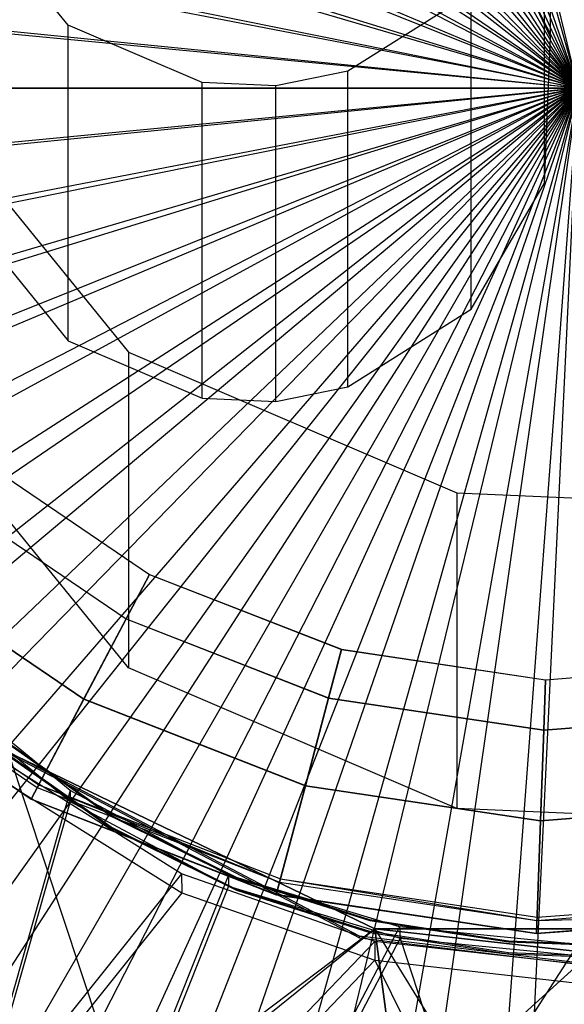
# Model space of a CAD drawing. Extents: x 0.1 to 16.1, y -7.1 to 6.9.
# Tile 42 of 118: x 7.897 to 8.075, y -0.412 to -0.089. Entities that reach past the tile are written whole.
import ezdxf

# ---------------------------------------------------------------- set-up
doc = ezdxf.new("R2010")
doc.units = 0
doc.header["$LTSCALE"] = 2.54
doc.layers.get('0').update_dxf_attribs({"color": 13, "linetype": 'CONTINUOUS'})

# ---------------------------------------------------------------- blocks, each defined once
blk = doc.blocks.new('DROPS_WOOD_A_PM_STL')
at = {"color": 0}
for p, q in [((8.08, -0.11157, 2.26919), (7.9276, 0.43013, 2.32281)), ((8.08, -0.11157, 2.26919), (7.9276, 0.43013, 2.32281)), ((8.08, -0.11157, 2.26919), (7.87442, 0.41226, 2.32282)), ((8.08, -0.11157, 2.26919), (7.87442, 0.41226, 2.32282)), ((8.08, -0.11157, 2.26919), (7.82329, 0.38919, 2.32283)), ((8.08, -0.11157, 2.26919), (7.82329, 0.38919, 2.32283)), ((8.08, -0.11157, 2.26919), (7.77471, 0.36114, 2.32284)), ((8.08, -0.11157, 2.26919), (7.77471, 0.36114, 2.32284)), ((8.08, -0.11157, 2.26919), (7.72916, 0.3284, 2.32286)), ((8.08, -0.11157, 2.26919), (7.72916, 0.3284, 2.32286)), ((8.08, -0.11157, 2.26919), (7.6871, 0.29128, 2.32288)), ((8.08, -0.11157, 2.26919), (7.6871, 0.29128, 2.32288)), ((8.08, -0.11157, 2.26919), (7.64894, 0.25015, 2.3229)), ((8.08, -0.11157, 2.26919), (7.64894, 0.25015, 2.3229)), ((8.08, -0.11157, 2.26919), (7.61507, 0.20544, 2.32292)), ((8.08, -0.11157, 2.26919), (7.61507, 0.20544, 2.32292)), ((8.08, -0.11157, 2.26919), (7.58582, 0.15757, 2.32295)), ((8.08, -0.11157, 2.26919), (7.58582, 0.15757, 2.32295)), ((8.08, -0.11157, 2.26919), (7.56148, 0.10703, 2.32297)), ((8.08, -0.11157, 2.26919), (7.56148, 0.10703, 2.32297)), ((8.08, -0.11157, 2.26919), (7.5423, 0.05432, 2.323)), ((8.08, -0.11157, 2.26919), (7.5423, 0.05432, 2.323)), ((8.0709, -0.09488, 12.57936), (8.0709, 0.00872, 213.57932)), ((8.0709, -0.09488, 12.57936), (8.0709, 0.00872, 213.57932)), ((7.52845, -0.00005, 2.32303), (8.08, -0.11157, 2.26919)), ((7.52845, -0.00005, 2.32303), (8.08, -0.11157, 2.26919)), ((8.06887, -0.1427, 12.57939), (8.06887, -0.0391, 213.57935)), ((8.06887, -0.1427, 12.57939), (8.06887, -0.0391, 213.57935)), ((8.0709, -0.09488, 12.57936), (8.05047, -0.0516, 12.57934)), ((8.0709, -0.09488, 12.57936), (8.05047, -0.0516, 12.57934)), ((7.91264, -0.09089, 213.57939), (7.88245, -0.05375, 213.57937)), ((7.91264, -0.09089, 213.57939), (7.88245, -0.05375, 213.57937)), ((8.08, -0.11157, 2.26919), (7.52009, -0.05552, 2.32306)), ((8.08, -0.11157, 2.26919), (7.52009, -0.05552, 2.32306)), ((8.04486, -0.0805, 213.57937), (8.00435, -0.10599, 213.57939)), ((8.04486, -0.0805, 213.57937), (8.00435, -0.10599, 213.57939)), ((8.04486, -0.1841, 12.57941), (8.04486, -0.0805, 213.57937)), ((8.04486, -0.1841, 12.57941), (8.04486, -0.0805, 213.57937)), ((7.95663, -0.10974, 213.57939), (7.91264, -0.09089, 213.57939)), ((7.91264, -0.1945, 12.57941), (7.91264, -0.09089, 213.57939)), ((7.95663, -0.10974, 213.57939), (7.91264, -0.09089, 213.57939)), ((7.91264, -0.1945, 12.57941), (7.91264, -0.09089, 213.57939)), ((8.06887, -0.1427, 12.57939), (8.0709, -0.09488, 12.57936)), ((8.06887, -0.1427, 12.57939), (8.0709, -0.09488, 12.57936)), ((8.00435, -0.10599, 213.57939), (7.98072, -0.11076, 213.57939)), ((8.00435, -0.10599, 213.57939), (7.98072, -0.11076, 213.57939)), ((8.00435, -0.2096, 12.57942), (8.00435, -0.10599, 213.57939)), ((8.00435, -0.2096, 12.57942), (8.00435, -0.10599, 213.57939)), ((7.85843, -0.10722, 213.57939), (7.93241, -0.19821, 213.57944)), ((7.85843, -0.10722, 213.57939), (7.93241, -0.19821, 213.57944)), ((7.98072, -0.11076, 213.57939), (7.95663, -0.10974, 213.57939)), ((7.95663, -0.21335, 12.57942), (7.95663, -0.10974, 213.57939)), ((7.98072, -0.11076, 213.57939), (7.95663, -0.10974, 213.57939)), ((7.95663, -0.21335, 12.57942), (7.95663, -0.10974, 213.57939)), ((7.5173, -0.11154, 2.32309), (8.08, -0.11157, 2.26919)), ((7.5173, -0.11154, 2.32309), (8.08, -0.11157, 2.26919)), ((7.52009, -0.16757, 2.32311), (8.08, -0.11157, 2.26919)), ((7.52009, -0.16757, 2.32311), (8.08, -0.11157, 2.26919)), ((7.52845, -0.22304, 2.32314), (8.08, -0.11157, 2.26919)), ((7.52845, -0.22304, 2.32314), (8.08, -0.11157, 2.26919)), ((8.08, -0.11157, 2.26919), (7.5423, -0.2774, 2.32317)), ((8.08, -0.11157, 2.26919), (7.5423, -0.2774, 2.32317)), ((8.08, -0.11157, 2.26919), (7.56148, -0.33012, 2.3232)), ((8.08, -0.11157, 2.26919), (7.56148, -0.33012, 2.3232)), ((8.08, -0.11157, 2.26919), (7.58582, -0.38066, 2.32322)), ((8.08, -0.11157, 2.26919), (7.58582, -0.38066, 2.32322)), ((8.08, -0.11157, 2.26919), (7.61507, -0.42853, 2.32325)), ((8.08, -0.11157, 2.26919), (7.61507, -0.42853, 2.32325)), ((8.08, -0.11157, 2.26919), (7.64894, -0.47324, 2.32327)), ((8.08, -0.11157, 2.26919), (7.64894, -0.47324, 2.32327)), ((8.08, -0.11157, 2.26919), (7.6871, -0.51436, 2.32329)), ((8.08, -0.11157, 2.26919), (7.6871, -0.51436, 2.32329)), ((8.08, -0.11157, 2.26919), (7.72916, -0.55148, 2.32331)), ((8.08, -0.11157, 2.26919), (7.72916, -0.55148, 2.32331)), ((8.08, -0.11157, 2.26919), (7.77471, -0.58423, 2.32333)), ((8.08, -0.11157, 2.26919), (7.77471, -0.58423, 2.32333)), ((8.08, -0.11157, 2.26919), (7.82329, -0.61228, 2.32334)), ((8.08, -0.11157, 2.26919), (7.82329, -0.61228, 2.32334)), ((8.08, -0.11157, 2.26919), (7.87442, -0.63535, 2.32336)), ((8.08, -0.11157, 2.26919), (7.87442, -0.63535, 2.32336)), ((8.08, -0.11157, 2.26919), (7.9276, -0.65322, 2.32337)), ((8.08, -0.11157, 2.26919), (7.9276, -0.65322, 2.32337)), ((7.98072, -0.21437, 12.57942), (7.98072, -0.11076, 213.57939)), ((7.98072, -0.21437, 12.57942), (7.98072, -0.11076, 213.57939)), ((8.08, -0.11157, 2.26919), (7.98229, -0.6657, 2.32337)), ((8.08, -0.11157, 2.26919), (7.98229, -0.6657, 2.32337)), ((8.08, -0.11157, 2.26919), (8.03795, -0.67267, 2.32338)), ((8.08, -0.11157, 2.26919), (8.03795, -0.67267, 2.32338)), ((8.04486, -0.1841, 12.57941), (8.06887, -0.1427, 12.57939)), ((8.04486, -0.1841, 12.57941), (8.06887, -0.1427, 12.57939)), ((7.88245, -0.15736, 12.57939), (7.91264, -0.1945, 12.57941)), ((7.88245, -0.15736, 12.57939), (7.91264, -0.1945, 12.57941)), ((8.00435, -0.2096, 12.57942), (8.04486, -0.1841, 12.57941)), ((8.00435, -0.2096, 12.57942), (8.04486, -0.1841, 12.57941)), ((7.91264, -0.1945, 12.57941), (7.95663, -0.21335, 12.57942)), ((7.91264, -0.1945, 12.57941), (7.95663, -0.21335, 12.57942)), ((7.93241, -0.19821, 213.57944), (8.04019, -0.2444, 213.57947)), ((7.93241, -0.19821, 213.57944), (8.04019, -0.2444, 213.57947)), ((7.93241, -0.19821, 213.57944), (7.93241, -0.30181, 12.57947)), ((7.93241, -0.19821, 213.57944), (7.93241, -0.30181, 12.57947)), ((7.98072, -0.21437, 12.57942), (8.00435, -0.2096, 12.57942)), ((7.98072, -0.21437, 12.57942), (8.00435, -0.2096, 12.57942)), ((7.93241, -0.30181, 12.57947), (7.85843, -0.21082, 12.57942)), ((7.93241, -0.30181, 12.57947), (7.85843, -0.21082, 12.57942)), ((7.95663, -0.21335, 12.57942), (7.98072, -0.21437, 12.57942)), ((7.95663, -0.21335, 12.57942), (7.98072, -0.21437, 12.57942)), ((7.88333, -0.23313, 211.4291), (7.9393, -0.27114, 211.42913)), ((7.88333, -0.23313, 211.4291), (7.9393, -0.27114, 211.42913)), ((7.88333, -0.23315, 211.39106), (7.9393, -0.27116, 211.39109)), ((7.88333, -0.23315, 211.39106), (7.9393, -0.27116, 211.39109)), ((8.04019, -0.2444, 213.57947), (8.0992, -0.2469, 213.57947)), ((8.04019, -0.2444, 213.57947), (8.0992, -0.2469, 213.57947)), ((8.04019, -0.2444, 213.57947), (8.04019, -0.348, 12.57949)), ((8.04019, -0.2444, 213.57947), (8.04019, -0.348, 12.57949)), ((7.87258, -0.24565, 211.4634), (7.93161, -0.28574, 211.46343)), ((7.87258, -0.24565, 211.4634), (7.93161, -0.28574, 211.46343)), ((7.87258, -0.2457, 211.35679), (7.93161, -0.28579, 211.35681)), ((7.87258, -0.2457, 211.35679), (7.93161, -0.28579, 211.35681)), ((7.85322, -0.26822, 211.48713), (7.91776, -0.31205, 211.48716)), ((7.85322, -0.26822, 211.48713), (7.91776, -0.31205, 211.48716)), ((7.85322, -0.2683, 211.33308), (7.91776, -0.31213, 211.33308)), ((7.85322, -0.2683, 211.33308), (7.91776, -0.31213, 211.33308)), ((7.93161, -0.28574, 211.46343), (7.9393, -0.27114, 211.42913)), ((7.93161, -0.28574, 211.46343), (7.9393, -0.27114, 211.42913)), ((7.9393, -0.27116, 211.39109), (7.93161, -0.28579, 211.35681)), ((7.9393, -0.27116, 211.39109), (7.93161, -0.28579, 211.35681)), ((7.9393, -0.27114, 211.42913), (7.9393, -0.27116, 211.39109)), ((7.9393, -0.27114, 211.42913), (8.00232, -0.29575, 211.42915)), ((7.9393, -0.27114, 211.42913), (7.9393, -0.27116, 211.39109)), ((7.9393, -0.27114, 211.42913), (8.00232, -0.29575, 211.42915)), ((7.9393, -0.27116, 211.39109), (8.00232, -0.29577, 211.39109)), ((7.9393, -0.27116, 211.39109), (8.00232, -0.29577, 211.39109)), ((7.91776, -0.31205, 211.48716), (7.93161, -0.28574, 211.46343)), ((7.91776, -0.31205, 211.48716), (7.93161, -0.28574, 211.46343)), ((7.93161, -0.28579, 211.35681), (7.91776, -0.31213, 211.33308)), ((7.93161, -0.28579, 211.35681), (7.91776, -0.31213, 211.33308)), ((7.93161, -0.28574, 211.46343), (7.99808, -0.31169, 211.46343)), ((7.93161, -0.28574, 211.46343), (7.99808, -0.31169, 211.46343)), ((7.93161, -0.28579, 211.35681), (7.99808, -0.31174, 211.35681)), ((7.93161, -0.28579, 211.35681), (7.99808, -0.31174, 211.35681)), ((7.83187, -0.29315, 211.41355), (7.90248, -0.34111, 211.41357)), ((7.83187, -0.29315, 211.41355), (7.90248, -0.34111, 211.41357)), ((7.83256, -0.29235, 211.40889), (7.90298, -0.34018, 211.40891)), ((7.83256, -0.29235, 211.40889), (7.90298, -0.34018, 211.40891)), ((7.90048, -0.34488, 211.49563), (7.82907, -0.29638, 211.49561)), ((7.90048, -0.34488, 211.49563), (7.82907, -0.29638, 211.49561)), ((7.90048, -0.34492, 211.40464), (7.82907, -0.29642, 211.40461)), ((7.82907, -0.29642, 211.41563), (7.90048, -0.34492, 211.41565)), ((7.82907, -0.29642, 211.41563), (7.90048, -0.34492, 211.41565)), ((7.90048, -0.34492, 211.40464), (7.82907, -0.29642, 211.40461)), ((7.82907, -0.29646, 211.32461), (7.90048, -0.34496, 211.32463)), ((7.82907, -0.29646, 211.32461), (7.90048, -0.34496, 211.32463)), ((7.99808, -0.31169, 211.46343), (8.00232, -0.29575, 211.42915)), ((7.99808, -0.31169, 211.46343), (8.00232, -0.29575, 211.42915)), ((8.00232, -0.29577, 211.39109), (7.99808, -0.31174, 211.35681)), ((8.00232, -0.29577, 211.39109), (7.99808, -0.31174, 211.35681)), ((8.00232, -0.29575, 211.42915), (8.00232, -0.29577, 211.39109)), ((8.00232, -0.29575, 211.42915), (8.06924, -0.30571, 211.42915)), ((8.00232, -0.29575, 211.42915), (8.00232, -0.29577, 211.39109)), ((8.00232, -0.29575, 211.42915), (8.06924, -0.30571, 211.42915)), ((8.00232, -0.29577, 211.39109), (8.06924, -0.30573, 211.39109)), ((8.00232, -0.29577, 211.39109), (8.06924, -0.30573, 211.39109)), ((8.06924, -0.30571, 211.42915), (8.13671, -0.30054, 211.42915)), ((8.06924, -0.30571, 211.42915), (8.13671, -0.30054, 211.42915)), ((8.04019, -0.348, 12.57949), (7.93241, -0.30181, 12.57947)), ((8.04019, -0.348, 12.57949), (7.93241, -0.30181, 12.57947)), ((8.06924, -0.30573, 211.39109), (8.13671, -0.30055, 211.39109)), ((8.06924, -0.30573, 211.39109), (8.13671, -0.30055, 211.39109)), ((7.91325, -0.34207, 38.92194), (7.86787, -0.30481, 38.91946)), ((7.91325, -0.34207, 38.92194), (7.86787, -0.30481, 38.91946)), ((8.06866, -0.32219, 211.46343), (8.06924, -0.30571, 211.42915)), ((8.06866, -0.32219, 211.46343), (8.06924, -0.30571, 211.42915)), ((8.06924, -0.30573, 211.39109), (8.06866, -0.32225, 211.35681)), ((8.06924, -0.30573, 211.39109), (8.06866, -0.32225, 211.35681)), ((8.06924, -0.30571, 211.42915), (8.06924, -0.30573, 211.39109)), ((8.06924, -0.30571, 211.42915), (8.06924, -0.30573, 211.39109)), ((7.86787, -0.30841, 31.93233), (7.91324, -0.34567, 31.92989)), ((7.86787, -0.30841, 31.93233), (7.91324, -0.34567, 31.92989)), ((7.90048, -0.34488, 211.49563), (7.91776, -0.31205, 211.48716)), ((7.90048, -0.34488, 211.49563), (7.91776, -0.31205, 211.48716)), ((7.91776, -0.31213, 211.33308), (7.90048, -0.34496, 211.32463)), ((7.91776, -0.31213, 211.33308), (7.90048, -0.34496, 211.32463)), ((7.91776, -0.31205, 211.48716), (7.99043, -0.34042, 211.48718)), ((7.91776, -0.31205, 211.48716), (7.99043, -0.34042, 211.48718)), ((7.91776, -0.31213, 211.33308), (7.99043, -0.3405, 211.33311)), ((7.91776, -0.31213, 211.33308), (7.99043, -0.3405, 211.33311)), ((7.99043, -0.34042, 211.48718), (7.99808, -0.31169, 211.46343)), ((7.99043, -0.34042, 211.48718), (7.99808, -0.31169, 211.46343)), ((7.99808, -0.31174, 211.35681), (7.99043, -0.3405, 211.33311)), ((7.99808, -0.31174, 211.35681), (7.99043, -0.3405, 211.33311)), ((7.99808, -0.31169, 211.46343), (8.06866, -0.32219, 211.46343)), ((7.99808, -0.31169, 211.46343), (8.06866, -0.32219, 211.46343)), ((7.99808, -0.31174, 211.35681), (8.06866, -0.32225, 211.35681)), ((7.99808, -0.31174, 211.35681), (8.06866, -0.32225, 211.35681)), ((8.06866, -0.32219, 211.46343), (8.1398, -0.31673, 211.46343)), ((8.06866, -0.32219, 211.46343), (8.1398, -0.31673, 211.46343)), ((8.06866, -0.32225, 211.35681), (8.1398, -0.31679, 211.35681)), ((8.06866, -0.32225, 211.35681), (8.1398, -0.31679, 211.35681)), ((8.0676, -0.35191, 211.48718), (8.06866, -0.32219, 211.46343)), ((8.0676, -0.35191, 211.48718), (8.06866, -0.32219, 211.46343)), ((8.06866, -0.32225, 211.35681), (8.0676, -0.35199, 211.33311)), ((8.06866, -0.32225, 211.35681), (8.0676, -0.35199, 211.33311)), ((8.0082, -0.3899, 27.39671), (7.88106, -0.32317, 27.39667)), ((8.0082, -0.3899, 27.39671), (7.88106, -0.32317, 27.39667)), ((7.88106, -0.32369, 26.39667), (8.0082, -0.39042, 26.39671)), ((7.88106, -0.32369, 26.39667), (8.0082, -0.39042, 26.39671)), ((7.92669, -0.35029, 39.42527), (7.88913, -0.32387, 39.42526)), ((7.92669, -0.35029, 39.42527), (7.88913, -0.32387, 39.42526)), ((7.88913, -0.32412, 38.92526), (7.92669, -0.35055, 38.92527)), ((7.88913, -0.32412, 38.92526), (7.92669, -0.35055, 38.92527)), ((7.92669, -0.35415, 31.93777), (7.88913, -0.32773, 31.93776)), ((7.92669, -0.35415, 31.93777), (7.88913, -0.32773, 31.93776)), ((7.88913, -0.32798, 31.43776), (7.92669, -0.35441, 31.43777)), ((7.88913, -0.32798, 31.43776), (7.92669, -0.35441, 31.43777)), ((8.01324, -0.38745, 43.41512), (7.89295, -0.32952, 43.41321)), ((7.89295, -0.32952, 27.41758), (8.01324, -0.38745, 27.41567)), ((7.89295, -0.32952, 39.41102), (8.08, -0.89497, 39.4154)), ((7.89295, -0.32952, 39.41102), (8.08, -0.89497, 39.4154)), ((7.89295, -0.32952, 39.41102), (8.01324, -0.38745, 39.41484)), ((8.01324, -0.38745, 31.41595), (7.89295, -0.32952, 31.41977)), ((8.01324, -0.38745, 43.41512), (7.89295, -0.32952, 43.41321)), ((7.89295, -0.32952, 39.41102), (8.01324, -0.38745, 39.41484)), ((7.89295, -0.32952, 27.41758), (8.01324, -0.38745, 27.41567)), ((8.01324, -0.38745, 31.41595), (7.89295, -0.32952, 31.41977)), ((7.94984, -0.36944, 26.37863), (7.89295, -0.33369, 26.37711)), ((7.94984, -0.36944, 26.37863), (7.89295, -0.33369, 26.37711)), ((7.91325, -0.34207, 38.92194), (7.75706, -0.89268, 38.91126)), ((7.91325, -0.34207, 38.92194), (7.75706, -0.89268, 38.91126)), ((7.89295, -0.33988, 14.38295), (7.94993, -0.37567, 14.38146)), ((7.89295, -0.33988, 14.38295), (7.94993, -0.37567, 14.38146)), ((7.90048, -0.34492, 211.40464), (7.90298, -0.34018, 211.40891)), ((7.90048, -0.34492, 211.40464), (7.90298, -0.34018, 211.40891)), ((7.90248, -0.34111, 211.41357), (7.90048, -0.34492, 211.41565)), ((7.90248, -0.34111, 211.41357), (7.90048, -0.34492, 211.41565)), ((7.90298, -0.34018, 211.40891), (7.90248, -0.34111, 211.41357)), ((7.90298, -0.34018, 211.40891), (7.90248, -0.34111, 211.41357)), ((7.90248, -0.34111, 211.41357), (7.982, -0.37216, 211.41357)), ((7.90248, -0.34111, 211.41357), (7.982, -0.37216, 211.41357)), ((7.90298, -0.34018, 211.40891), (7.982, -0.37216, 211.41357)), ((7.90298, -0.34018, 211.40891), (7.982, -0.37216, 211.41357)), ((7.90298, -0.34018, 211.40891), (7.98227, -0.37113, 211.40894)), ((7.90298, -0.34018, 211.40891), (7.98227, -0.37113, 211.40894)), ((7.91325, -0.34207, 38.92194), (7.91324, -0.34567, 31.92989)), ((7.91325, -0.34207, 38.92194), (7.91324, -0.34567, 31.92989)), ((7.96519, -0.36984, 38.92404), (7.91325, -0.34207, 38.92194)), ((7.96519, -0.36984, 38.92404), (7.91325, -0.34207, 38.92194)), ((7.98089, -0.37627, 211.49565), (7.99043, -0.34042, 211.48718)), ((7.98089, -0.37627, 211.49565), (7.99043, -0.34042, 211.48718)), ((7.99043, -0.3405, 211.33311), (7.98089, -0.37636, 211.32466)), ((7.99043, -0.3405, 211.33311), (7.98089, -0.37636, 211.32466)), ((7.99043, -0.34042, 211.48718), (8.0676, -0.35191, 211.48718)), ((7.99043, -0.34042, 211.48718), (8.0676, -0.35191, 211.48718)), ((7.99043, -0.3405, 211.33311), (8.0676, -0.35199, 211.33311)), ((7.99043, -0.3405, 211.33311), (8.0676, -0.35199, 211.33311)), ((7.91324, -0.34567, 31.92989), (7.75706, -0.89628, 31.94113)), ((7.91324, -0.34567, 31.92989), (7.75706, -0.89628, 31.94113)), ((7.98089, -0.37627, 211.49565), (7.90048, -0.34488, 211.49563)), ((7.98089, -0.37627, 211.49565), (7.90048, -0.34488, 211.49563)), ((7.98089, -0.37632, 211.40466), (7.90048, -0.34492, 211.40464)), ((7.90048, -0.34492, 211.41565), (7.98089, -0.37631, 211.41565)), ((7.90048, -0.34492, 211.41565), (7.98089, -0.37631, 211.41565)), ((7.98089, -0.37632, 211.40466), (7.90048, -0.34492, 211.40464)), ((7.90048, -0.34496, 211.32463), (7.98089, -0.37636, 211.32466)), ((7.90048, -0.34496, 211.32463), (7.98089, -0.37636, 211.32466)), ((7.91324, -0.34567, 31.92989), (7.96519, -0.37345, 31.92781)), ((7.91324, -0.34567, 31.92989), (7.96519, -0.37345, 31.92781)), ((8.0992, -0.3505, 12.57949), (8.04019, -0.348, 12.57949)), ((8.0992, -0.3505, 12.57949), (8.04019, -0.348, 12.57949)), ((8.0676, -0.35191, 211.48718), (8.14539, -0.34594, 211.48718)), ((8.0676, -0.35191, 211.48718), (8.14539, -0.34594, 211.48718)), ((8.0676, -0.35199, 211.33311), (8.14539, -0.34602, 211.33311)), ((8.0676, -0.35199, 211.33311), (8.14539, -0.34602, 211.33311)), ((7.96785, -0.37067, 39.42528), (7.92669, -0.35029, 39.42527)), ((7.92669, -0.35055, 38.92527), (7.92669, -0.35029, 39.42527)), ((7.96785, -0.37067, 39.42528), (7.92669, -0.35029, 39.42527)), ((7.92669, -0.35055, 38.92527), (7.92669, -0.35029, 39.42527)), ((7.92669, -0.35055, 38.92527), (7.96785, -0.37093, 38.92528)), ((7.92669, -0.35055, 38.92527), (7.96785, -0.37093, 38.92528)), ((8.06628, -0.38898, 211.49565), (8.0676, -0.35191, 211.48718)), ((8.06628, -0.38898, 211.49565), (8.0676, -0.35191, 211.48718)), ((8.0676, -0.35199, 211.33311), (8.06628, -0.38907, 211.32466)), ((8.0676, -0.35199, 211.33311), (8.06628, -0.38907, 211.32466)), ((7.96785, -0.37453, 31.93779), (7.92669, -0.35415, 31.93777)), ((7.92669, -0.35441, 31.43777), (7.92669, -0.35415, 31.93777)), ((7.96785, -0.37453, 31.93779), (7.92669, -0.35415, 31.93777)), ((7.92669, -0.35441, 31.43777), (7.92669, -0.35415, 31.93777)), ((7.92669, -0.35441, 31.43777), (7.96785, -0.37479, 31.43779)), ((7.92669, -0.35441, 31.43777), (7.96785, -0.37479, 31.43779)), ((7.94984, -0.36944, 26.37863), (7.52639, -0.89916, 26.35472)), ((7.94984, -0.36944, 26.37863), (7.52639, -0.89916, 26.35472)), ((7.96519, -0.36984, 38.92404), (7.75706, -0.89268, 38.91126)), ((7.96519, -0.36984, 38.92404), (7.75706, -0.89268, 38.91126)), ((8.01324, -0.39162, 26.37969), (7.94984, -0.36944, 26.37863)), ((7.94984, -0.36944, 26.37863), (7.94993, -0.37567, 14.38146)), ((7.94984, -0.36944, 26.37863), (7.94993, -0.37567, 14.38146)), ((8.01324, -0.39162, 26.37969), (7.94984, -0.36944, 26.37863)), ((8.0213, -0.38688, 38.92544), (7.96519, -0.36984, 38.92404)), ((7.96519, -0.36984, 38.92404), (7.96519, -0.37345, 31.92781)), ((7.96519, -0.36984, 38.92404), (7.96519, -0.37345, 31.92781)), ((8.0213, -0.38688, 38.92544), (7.96519, -0.36984, 38.92404)), ((8.01164, -0.38453, 39.42529), (7.96785, -0.37067, 39.42528)), ((7.96785, -0.37093, 38.92528), (7.96785, -0.37067, 39.42528)), ((8.01164, -0.38453, 39.42529), (7.96785, -0.37067, 39.42528)), ((7.96785, -0.37093, 38.92528), (7.96785, -0.37067, 39.42528)), ((7.96785, -0.37093, 38.92528), (8.01164, -0.38479, 38.92529)), ((7.96785, -0.37093, 38.92528), (8.01164, -0.38479, 38.92529)), ((7.98089, -0.37632, 211.40466), (7.98227, -0.37113, 211.40894)), ((7.98089, -0.37632, 211.40466), (7.98227, -0.37113, 211.40894)), ((7.98227, -0.37113, 211.40894), (7.982, -0.37216, 211.41357)), ((7.98227, -0.37113, 211.40894), (7.982, -0.37216, 211.41357)), ((7.98227, -0.37113, 211.40894), (8.06643, -0.38473, 211.4136)), ((7.98227, -0.37113, 211.40894), (8.06643, -0.38473, 211.4136)), ((7.98227, -0.37113, 211.40894), (8.06647, -0.38367, 211.40894)), ((7.98227, -0.37113, 211.40894), (8.06647, -0.38367, 211.40894)), ((7.96519, -0.37345, 31.92781), (7.75706, -0.89628, 31.94113)), ((7.96519, -0.37345, 31.92781), (7.75706, -0.89628, 31.94113)), ((7.96519, -0.37345, 31.92781), (8.02156, -0.39054, 31.92642)), ((7.96519, -0.37345, 31.92781), (8.02156, -0.39054, 31.92642)), ((8.01164, -0.38839, 31.93779), (7.96785, -0.37453, 31.93779)), ((7.96785, -0.37479, 31.43779), (7.96785, -0.37453, 31.93779)), ((8.01164, -0.38839, 31.93779), (7.96785, -0.37453, 31.93779)), ((7.96785, -0.37479, 31.43779), (7.96785, -0.37453, 31.93779)), ((7.96785, -0.37479, 31.43779), (8.01164, -0.38865, 31.43779)), ((7.96785, -0.37479, 31.43779), (8.01164, -0.38865, 31.43779)), ((7.982, -0.37216, 211.41357), (7.98089, -0.37631, 211.41565)), ((7.982, -0.37216, 211.41357), (7.98089, -0.37631, 211.41565)), ((7.982, -0.37216, 211.41357), (8.06643, -0.38473, 211.4136)), ((7.982, -0.37216, 211.41357), (8.06643, -0.38473, 211.4136)), ((7.94993, -0.37567, 14.38146), (7.52639, -0.90532, 14.40592)), ((7.94993, -0.37567, 14.38146), (7.52639, -0.90532, 14.40592)), ((7.94993, -0.37567, 14.38146), (8.01324, -0.39781, 14.38043)), ((7.94993, -0.37567, 14.38146), (8.01324, -0.39781, 14.38043)), ((8.06628, -0.38898, 211.49565), (7.98089, -0.37627, 211.49565)), ((8.06628, -0.38898, 211.49565), (7.98089, -0.37627, 211.49565)), ((7.98089, -0.37631, 211.41565), (8.06628, -0.38902, 211.41567)), ((7.98089, -0.37631, 211.41565), (8.06628, -0.38902, 211.41567)), ((8.06628, -0.38903, 211.40466), (7.98089, -0.37632, 211.40466)), ((8.06628, -0.38903, 211.40466), (7.98089, -0.37632, 211.40466)), ((7.98089, -0.37636, 211.32466), (8.06628, -0.38907, 211.32466)), ((7.98089, -0.37636, 211.32466), (8.06628, -0.38907, 211.32466)), ((8.06647, -0.38367, 211.40894), (8.15134, -0.37715, 211.40894)), ((8.06647, -0.38367, 211.40894), (8.15134, -0.37715, 211.40894)), ((8.06643, -0.38473, 211.4136), (8.15154, -0.37819, 211.4136)), ((8.06643, -0.38473, 211.4136), (8.15154, -0.37819, 211.4136)), ((8.05704, -0.39154, 39.42529), (8.01164, -0.38453, 39.42529)), ((8.01164, -0.38479, 38.92529), (8.01164, -0.38453, 39.42529)), ((8.05704, -0.39154, 39.42529), (8.01164, -0.38453, 39.42529)), ((8.01164, -0.38479, 38.92529), (8.01164, -0.38453, 39.42529)), ((8.15235, -0.38238, 211.49565), (8.06628, -0.38898, 211.49565)), ((8.15235, -0.38238, 211.49565), (8.06628, -0.38898, 211.49565)), ((8.15235, -0.38242, 211.40466), (8.06628, -0.38903, 211.40466)), ((8.06628, -0.38902, 211.41567), (8.15235, -0.38242, 211.41565)), ((8.06628, -0.38902, 211.41567), (8.15235, -0.38242, 211.41565)), ((8.15235, -0.38242, 211.40466), (8.06628, -0.38903, 211.40466)), ((8.06628, -0.38907, 211.32466), (8.15235, -0.38246, 211.32466)), ((8.06628, -0.38907, 211.32466), (8.15235, -0.38246, 211.32466)), ((8.06628, -0.38903, 211.40466), (8.06647, -0.38367, 211.40894)), ((8.06628, -0.38903, 211.40466), (8.06647, -0.38367, 211.40894)), ((8.06643, -0.38473, 211.4136), (8.15235, -0.38242, 211.41565)), ((8.06643, -0.38473, 211.4136), (8.15235, -0.38242, 211.41565)), ((8.06647, -0.38367, 211.40894), (8.06643, -0.38473, 211.4136)), ((8.06647, -0.38367, 211.40894), (8.06643, -0.38473, 211.4136)), ((8.01324, -0.38745, 43.41512), (7.34185, -0.89497, 43.38127)), ((8.01324, -0.38745, 43.41512), (7.34185, -0.89497, 43.38127)), ((8.01324, -0.38745, 27.41567), (7.34185, -0.89497, 27.44952)), ((8.01324, -0.38745, 27.41567), (7.34185, -0.89497, 27.44952)), ((7.38541, -0.89497, 31.47616), (8.01324, -0.38745, 31.41595)), ((7.38541, -0.89497, 31.47616), (8.01324, -0.38745, 31.41595)), ((8.0213, -0.38688, 38.92544), (7.75706, -0.89268, 38.91126)), ((8.0213, -0.38688, 38.92544), (7.75706, -0.89268, 38.91126)), ((8.01164, -0.38479, 38.92529), (8.05704, -0.3918, 38.92529)), ((8.01164, -0.38479, 38.92529), (8.05704, -0.3918, 38.92529)), ((8.14676, -0.38745, 43.41512), (8.01324, -0.38745, 43.41512)), ((8.01324, -0.38745, 27.41567), (8.32636, -0.89497, 27.41919)), ((8.01324, -0.38745, 27.41567), (8.32636, -0.89497, 27.41919)), ((8.01324, -0.38745, 27.41567), (8.14676, -0.38745, 27.41567)), ((8.01324, -0.38745, 39.41484), (8.08, -0.89497, 39.4154)), ((8.01324, -0.38745, 39.41484), (8.08, -0.89497, 39.4154)), ((8.01324, -0.38745, 39.41484), (8.08, -0.39497, 39.4154)), ((8.08, -0.89497, 31.4154), (8.01324, -0.38745, 31.41595)), ((8.08, -0.89497, 31.4154), (8.01324, -0.38745, 31.41595)), ((8.08, -0.39497, 31.4154), (8.01324, -0.38745, 31.41595)), ((8.01324, -0.38745, 43.41512), (8.01324, -0.38745, 39.41484)), ((8.01324, -0.38745, 43.41512), (8.01324, -0.38745, 39.41484)), ((8.01324, -0.38745, 43.41512), (8.08, -0.39497, 39.4154)), ((8.01324, -0.38745, 39.41484), (8.08, -0.39497, 39.4154)), ((8.01324, -0.38745, 43.41512), (8.08, -0.39497, 39.4154)), ((8.14676, -0.38745, 43.41512), (8.01324, -0.38745, 43.41512)), ((8.01324, -0.38745, 27.41567), (8.14676, -0.38745, 27.41567)), ((8.01324, -0.38745, 27.41567), (8.08, -0.39497, 31.4154)), ((8.01324, -0.38745, 27.41567), (8.08, -0.39497, 31.4154)), ((8.01324, -0.38745, 27.41567), (8.01324, -0.38745, 31.41595)), ((8.08, -0.39497, 31.4154), (8.01324, -0.38745, 31.41595)), ((8.01324, -0.38745, 27.41567), (8.01324, -0.38745, 31.41595)), ((8.08, -0.39268, 38.92529), (8.0213, -0.38688, 38.92544)), ((8.0213, -0.38688, 38.92544), (8.02156, -0.39054, 31.92642)), ((8.0213, -0.38688, 38.92544), (8.02156, -0.39054, 31.92642)), ((8.08, -0.39268, 38.92529), (8.0213, -0.38688, 38.92544)), ((8.06643, -0.38473, 211.4136), (8.06628, -0.38902, 211.41567)), ((8.06643, -0.38473, 211.4136), (8.06628, -0.38902, 211.41567)), ((8.02156, -0.39054, 31.92642), (7.75706, -0.89628, 31.94113)), ((8.02156, -0.39054, 31.92642), (7.75706, -0.89628, 31.94113)), ((8.08, -0.39862, 27.39671), (8.0082, -0.3899, 27.39671)), ((8.0082, -0.39042, 26.39671), (8.0082, -0.3899, 27.39671)), ((8.08, -0.39862, 27.39671), (8.0082, -0.3899, 27.39671)), ((8.0082, -0.39042, 26.39671), (8.0082, -0.3899, 27.39671)), ((8.0082, -0.39042, 26.39671), (8.08, -0.39914, 26.39671)), ((8.0082, -0.39042, 26.39671), (8.08, -0.39914, 26.39671)), ((8.05704, -0.3954, 31.9378), (8.01164, -0.38839, 31.93779)), ((8.01164, -0.38865, 31.43779), (8.01164, -0.38839, 31.93779)), ((8.05704, -0.3954, 31.9378), (8.01164, -0.38839, 31.93779)), ((8.01164, -0.38865, 31.43779), (8.01164, -0.38839, 31.93779)), ((8.01164, -0.38865, 31.43779), (8.05704, -0.39566, 31.4378)), ((8.01164, -0.38865, 31.43779), (8.05704, -0.39566, 31.4378)), ((8.02156, -0.39054, 31.92642), (8.18778, -0.89628, 31.92786)), ((8.02156, -0.39054, 31.92642), (8.18778, -0.89628, 31.92786)), ((8.02156, -0.39054, 31.92642), (8.08, -0.39629, 31.92594)), ((8.02156, -0.39054, 31.92642), (8.08, -0.39629, 31.92594)), ((8.01324, -0.39162, 26.37969), (7.52639, -0.89916, 26.35472)), ((8.01324, -0.39162, 26.37969), (7.52639, -0.89916, 26.35472)), ((7.75706, -0.89268, 38.91126), (8.08, -0.39268, 38.92529)), ((7.75706, -0.89268, 38.91126), (8.08, -0.39268, 38.92529)), ((8.0801, -0.39914, 26.38006), (8.01324, -0.39162, 26.37969)), ((8.01324, -0.39162, 26.37969), (8.01324, -0.39781, 14.38043)), ((8.01324, -0.39162, 26.37969), (8.01324, -0.39781, 14.38043)), ((8.0801, -0.39914, 26.38006), (8.01324, -0.39162, 26.37969)), ((8.08, -0.39242, 39.42529), (8.05704, -0.39154, 39.42529)), ((8.05704, -0.3918, 38.92529), (8.05704, -0.39154, 39.42529)), ((8.08, -0.39242, 39.42529), (8.05704, -0.39154, 39.42529)), ((8.05704, -0.3918, 38.92529), (8.05704, -0.39154, 39.42529)), ((8.05704, -0.3918, 38.92529), (8.08, -0.39268, 38.92529)), ((8.05704, -0.3918, 38.92529), (8.08, -0.39268, 38.92529)), ((8.08, -0.39628, 31.9378), (8.05704, -0.3954, 31.9378)), ((8.05704, -0.39566, 31.4378), (8.05704, -0.3954, 31.9378)), ((8.08, -0.39628, 31.9378), (8.05704, -0.3954, 31.9378)), ((8.05704, -0.39566, 31.4378), (8.05704, -0.3954, 31.9378)), ((8.05704, -0.39566, 31.4378), (8.08, -0.39654, 31.4378)), ((8.05704, -0.39566, 31.4378), (8.08, -0.39654, 31.4378)), ((8.01324, -0.39781, 14.38043), (7.52639, -0.90532, 14.40592)), ((8.01324, -0.39781, 14.38043), (7.52639, -0.90532, 14.40592)), ((8.0801, -0.39914, 26.38006), (7.52639, -0.89916, 26.35472)), ((8.0801, -0.39914, 26.38006), (7.52639, -0.89916, 26.35472)), ((8.01324, -0.39781, 14.38043), (8.26477, -0.90533, 14.38317)), ((8.01324, -0.39781, 14.38043), (8.26477, -0.90533, 14.38317)), ((8.01324, -0.39781, 14.38043), (8.0799, -0.40533, 14.38006)), ((8.01324, -0.39781, 14.38043), (8.0799, -0.40533, 14.38006))]:
    blk.add_line(p, q, dxfattribs=at)

msp = doc.modelspace()

# ---------------------------------------------------------------- linework, layer by layer
at = {"color": 0}
for q in [(7.94449, 0.44698, 2.1965), (7.94449, 0.44698, 2.1965), (7.89201, 0.43157, 2.1965), (7.89201, 0.43157, 2.1965), (7.84122, 0.41124, 2.19652), (7.84122, 0.41124, 2.19652), (7.79261, 0.38617, 2.19653), (7.79261, 0.38617, 2.19653), (7.74659, 0.3566, 2.19654), (7.74659, 0.3566, 2.19654), (7.70359, 0.32279, 2.19656), (7.70359, 0.32279, 2.19656), (7.66401, 0.28504, 2.19658), (7.66401, 0.28504, 2.19658), (7.62819, 0.2437, 2.1966), (7.62819, 0.2437, 2.1966), (7.59646, 0.19914, 2.19662), (7.59646, 0.19914, 2.19662), (7.56911, 0.15177, 2.19665), (7.56911, 0.15177, 2.19665), (7.54639, 0.10202, 2.19667), (7.54639, 0.10202, 2.19667), (7.5285, 0.05033, 2.1967), (7.5285, 0.05033, 2.1967), (7.5156, -0.00283, 2.19673), (7.5156, -0.00283, 2.19673), (7.50782, -0.05697, 2.19676), (7.50782, -0.05697, 2.19676), (7.50521, -0.11161, 2.19678), (7.50521, -0.11161, 2.19678), (7.50782, -0.16625, 2.19681), (7.50782, -0.16625, 2.19681), (7.5156, -0.22039, 2.19684), (7.5156, -0.22039, 2.19684), (7.5285, -0.27355, 2.19687), (7.5285, -0.27355, 2.19687), (7.54639, -0.32524, 2.19689), (7.54639, -0.32524, 2.19689), (7.56911, -0.37499, 2.19692), (7.56911, -0.37499, 2.19692), (7.59646, -0.42236, 2.19694), (7.59646, -0.42236, 2.19694), (7.62819, -0.46692, 2.19697), (7.62819, -0.46692, 2.19697), (7.66401, -0.50826, 2.19699), (7.66401, -0.50826, 2.19699), (7.70359, -0.546, 2.19701), (7.70359, -0.546, 2.19701), (7.74659, -0.57982, 2.19703), (7.74659, -0.57982, 2.19703), (7.79261, -0.60939, 2.19704), (7.79261, -0.60939, 2.19704), (7.84122, -0.63445, 2.19705), (7.84122, -0.63445, 2.19705), (7.89201, -0.65478, 2.19706), (7.89201, -0.65478, 2.19706), (7.94449, -0.67019, 2.19707), (7.94449, -0.67019, 2.19707), (7.9982, -0.68055, 2.19708), (7.9982, -0.68055, 2.19708), (8.05265, -0.68574, 2.19708), (8.05265, -0.68574, 2.19708)]:
    msp.add_line((8.08, -0.11162, 2.16919), q, dxfattribs=at)

# ---------------------------------------------------------------- block references
msp.add_blockref('DROPS_WOOD_A_PM_STL', (0, 0), dxfattribs=at)

doc.saveas('drawing.dxf')
